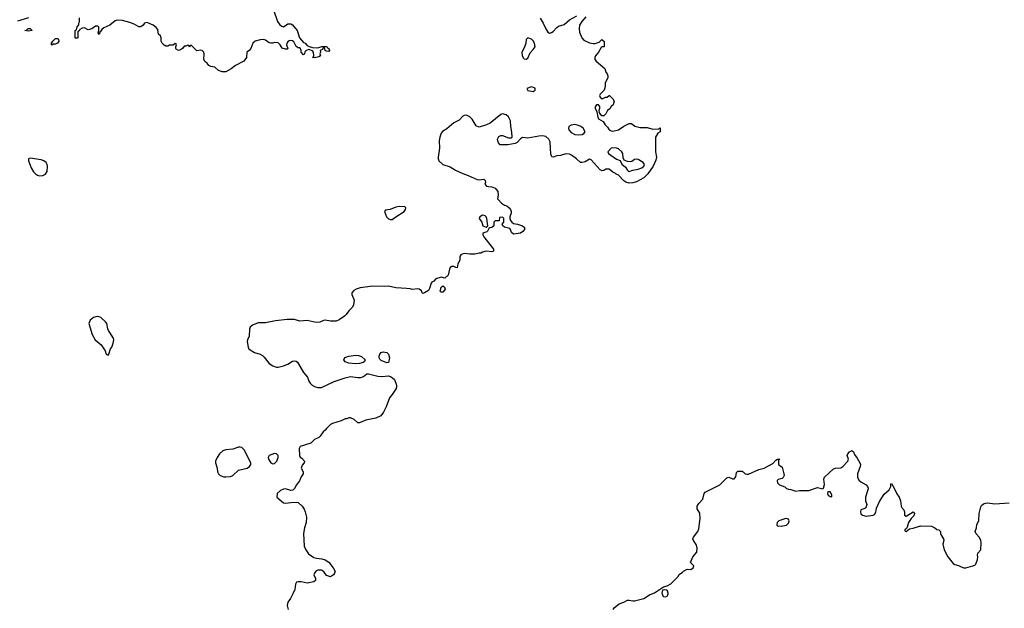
# Model space of a CAD drawing. Header units: inches. Extents: x 2396598 to 2566999, y 262085 to 451979.
# Tile 64 of 256: x 2512313 to 2523196, y 319842 to 326349. Entities that reach past the tile are written whole.
import ezdxf

# ---------------------------------------------------------------- set-up
doc = ezdxf.new("R2010")
doc.units = ezdxf.units.IN
doc.header["$MEASUREMENT"] = 0
for name, color, linetype in [('C5311', 7, 'Continuous'), ('C5312', 7, 'Continuous'), ('C5322', 7, 'Continuous')]:
    doc.layers.add(name, color=color, linetype=linetype)

msp = doc.modelspace()

# ---------------------------------------------------------------- linework, layer by layer
at = {"layer": 'C5311', "color": 5, "elevation": 40}
for points in [[(2515331, 320000), (2515306, 319950), (2515276, 319910), (2515271, 319871), (2515281, 319830)], [(2518873, 319830), (2518889, 319850), (2518939, 319890), (2518992, 319908), (2519030, 319931), (2519050, 319933), (2519090, 319923), (2519110, 319923), (2519210, 319951), (2519275, 319990), (2519301, 320000)], [(2519414, 320000), (2519420, 319980), (2519430, 319971), (2519450, 319970), (2519470, 319975), (2519478, 319990), (2519479, 320000)]]:
    msp.add_lwpolyline(points, dxfattribs=at)
at = {"layer": 'C5312', "color": 5}
for points, elevation in [([(2515119, 326459), (2515164, 326330), (2515190, 326291), (2515210, 326276), (2515230, 326271), (2515276, 326304), (2515310, 326305), (2515330, 326291), (2515379, 326230), (2515407, 326147), (2515450, 326098), (2515470, 326091), (2515490, 326062), (2515511, 326051), (2515550, 326041), (2515610, 326039), (2515651, 326051), (2515708, 326052), (2515717, 326037), (2515731, 326030), (2515736, 326010), (2515730, 325998), (2515701, 326001), (2515688, 326010), (2515682, 326042), (2515670, 326046), (2515659, 326021), (2515634, 326010), (2515638, 325990), (2515631, 325970), (2515638, 325950), (2515621, 325939), (2515570, 325926), (2515548, 325930), (2515560, 325940), (2515563, 325950), (2515560, 325990), (2515550, 326003), (2515510, 326019), (2515490, 326014), (2515474, 326006), (2515466, 325994), (2515462, 325970), (2515450, 325962), (2515423, 325990), (2515424, 326010), (2515414, 326034), (2515410, 326038), (2515390, 326037), (2515370, 326053), (2515343, 326103), (2515330, 326114), (2515302, 326118), (2515290, 326115), (2515276, 326104), (2515266, 326090), (2515262, 326070), (2515277, 326030), (2515270, 326023), (2515250, 326022), (2515216, 326036), (2515192, 326072), (2515170, 326092), (2515130, 326096), (2515110, 326090), (2515090, 326090), (2515070, 326095), (2515030, 326124), (2515011, 326131), (2514970, 326128), (2514916, 326110), (2514889, 326091), (2514867, 326030), (2514851, 326009), (2514825, 325990), (2514821, 325930), (2514791, 325890), (2514698, 325842), (2514650, 325806), (2514590, 325774), (2514550, 325774), (2514510, 325789), (2514470, 325824), (2514426, 325830), (2514403, 325843), (2514386, 325870), (2514363, 325883), (2514348, 325910), (2514353, 325970), (2514349, 325990), (2514330, 326009), (2514310, 326014), (2514270, 326006), (2514210, 326066), (2514198, 326062), (2514190, 326046), (2514182, 326062), (2514170, 326066), (2514150, 326058), (2514130, 326058), (2514111, 326029), (2514090, 326015), (2514070, 326009), (2514042, 326022), (2514038, 326030), (2514038, 326050), (2514046, 326070), (2514042, 326082), (2514030, 326086), (2514010, 326066), (2513970, 326066), (2513950, 326058), (2513930, 326058), (2513910, 326066), (2513888, 326090), (2513878, 326110), (2513878, 326150), (2513868, 326170), (2513849, 326190), (2513839, 326239), (2513823, 326263), (2513789, 326290), (2513730, 326316), (2513710, 326317), (2513692, 326310), (2513676, 326290), (2513651, 326270), (2513630, 326269), (2513580, 326300), (2513530, 326319), (2513450, 326339), (2513390, 326343), (2513370, 326336), (2513310, 326290), (2513242, 326258), (2513220, 326240), (2513210, 326222), (2513201, 326219), (2513190, 326186), (2513182, 326202), (2513189, 326230), (2513188, 326268), (2513178, 326278), (2513150, 326279), (2513111, 326249), (2513070, 326238), (2513030, 326258), (2513004, 326256), (2512978, 326242), (2512970, 326226), (2512958, 326222), (2512954, 326210), (2512954, 326150), (2512950, 326146), (2512930, 326146), (2512926, 326150), (2512928, 326230), (2512942, 326238), (2512948, 326270), (2512967, 326293), (2512968, 326310), (2512975, 326325), (2512975, 326370)], 20), ([(2518066, 326366), (2518100, 326310), (2518128, 326248), (2518150, 326212), (2518170, 326201), (2518190, 326206), (2518210, 326218), (2518250, 326261), (2518270, 326276), (2518330, 326295), (2518391, 326349), (2518470, 326390)], 40), ([(2512410, 326369), (2512290, 326333)], 20), ([(2518570, 326381), (2518525, 326330), (2518502, 326290), (2518496, 326250), (2518502, 326210), (2518527, 326150), (2518550, 326121), (2518610, 326095), (2518655, 326085), (2518675, 326085), (2518719, 326101), (2518749, 326131), (2518773, 326107), (2518774, 326050), (2518750, 326048), (2518740, 326040), (2518710, 325989), (2518678, 325950), (2518671, 325930), (2518671, 325910), (2518685, 325890), (2518779, 325810), (2518791, 325770), (2518807, 325750), (2518814, 325730), (2518813, 325707), (2518786, 325650), (2518785, 325610), (2518772, 325570), (2518730, 325526), (2518722, 325510), (2518730, 325494), (2518750, 325474), (2518788, 325492), (2518807, 325493), (2518828, 325512), (2518832, 325512), (2518870, 325474), (2518882, 325450), (2518871, 325409), (2518852, 325390), (2518837, 325363), (2518810, 325346), (2518793, 325307), (2518770, 325286), (2518747, 325287), (2518720, 325320), (2518718, 325350), (2518726, 325370), (2518726, 325390), (2518710, 325406), (2518690, 325406), (2518673, 325387), (2518672, 325370), (2518694, 325330), (2518702, 325270), (2518710, 325254), (2518764, 325224), (2518786, 325186), (2518810, 325162), (2518830, 325132), (2518850, 325122), (2518870, 325118), (2518930, 325131), (2518990, 325171), (2519050, 325202), (2519070, 325202), (2519090, 325192), (2519111, 325171), (2519170, 325156), (2519250, 325156), (2519310, 325139), (2519378, 325142), (2519390, 325152), (2519394, 325150), (2519392, 325110), (2519367, 325093), (2519339, 325050), (2519342, 324890), (2519351, 324830), (2519343, 324797), (2519316, 324730), (2519256, 324644), (2519210, 324599), (2519130, 324555), (2519090, 324544), (2519050, 324542), (2519014, 324554), (2518990, 324569), (2518932, 324632), (2518870, 324662), (2518830, 324695), (2518790, 324695), (2518770, 324682), (2518750, 324678), (2518730, 324688), (2518630, 324798), (2518610, 324808), (2518562, 324778), (2518530, 324769), (2518510, 324769), (2518469, 324810), (2518414, 324850), (2518390, 324861), (2518350, 324865), (2518290, 324848), (2518250, 324844), (2518210, 324828), (2518194, 324834), (2518183, 324863), (2518177, 324997), (2518161, 325030), (2518130, 325057), (2518090, 325064), (2518050, 325062), (2517930, 325040), (2517870, 325045), (2517848, 325032), (2517810, 324990), (2517790, 324981), (2517710, 324964), (2517625, 324965), (2517607, 324987), (2517598, 325010), (2517596, 325030), (2517610, 325056), (2517630, 325067), (2517650, 325067), (2517716, 325044), (2517750, 325042), (2517755, 325050), (2517753, 325107), (2517740, 325170), (2517738, 325230), (2517716, 325276), (2517690, 325297), (2517650, 325307), (2517630, 325301), (2517513, 325207), (2517473, 325187), (2517390, 325162), (2517357, 325177), (2517315, 325250), (2517290, 325275), (2517250, 325292), (2517225, 325290), (2517210, 325281), (2517170, 325237), (2517110, 325209), (2517036, 325144), (2516986, 325114), (2516970, 325096), (2516956, 325050), (2516950, 325010), (2516955, 324930), (2516938, 324830), (2516939, 324810), (2516947, 324790), (2516991, 324750), (2517070, 324722), (2517130, 324685), (2517210, 324647), (2517270, 324627), (2517370, 324583), (2517390, 324579), (2517445, 324585), (2517458, 324570), (2517462, 324550), (2517454, 324530), (2517474, 324510), (2517496, 324504), (2517530, 324502), (2517570, 324485), (2517599, 324450), (2517603, 324410), (2517596, 324370), (2517601, 324361), (2517639, 324319), (2517670, 324299), (2517698, 324290), (2517725, 324270), (2517738, 324250), (2517745, 324230), (2517745, 324210), (2517731, 324170), (2517731, 324150), (2517738, 324130), (2517751, 324110), (2517770, 324096), (2517814, 324090), (2517872, 324070), (2517891, 324050), (2517891, 324030), (2517874, 324006), (2517850, 323989), (2517770, 323978), (2517750, 323998), (2517739, 324030), (2517730, 324042), (2517670, 324055), (2517655, 324070), (2517646, 324090), (2517666, 324110), (2517666, 324150), (2517650, 324166), (2517618, 324162), (2517613, 324127), (2517570, 324126), (2517554, 324110), (2517554, 324070), (2517532, 324050), (2517511, 324049), (2517498, 324042), (2517482, 324010), (2517475, 324005), (2517434, 323990), (2517434, 323970), (2517442, 323950), (2517551, 323811), (2517551, 323790), (2517530, 323784), (2517470, 323789), (2517430, 323779), (2517410, 323769), (2517391, 323769), (2517342, 323758), (2517290, 323756), (2517230, 323763), (2517203, 323757), (2517190, 323749), (2517179, 323730), (2517179, 323690), (2517156, 323650), (2517150, 323606), (2517132, 323608), (2517110, 323619), (2517090, 323619), (2517072, 323610), (2517063, 323590), (2517050, 323526), (2517014, 323490), (2516970, 323501), (2516914, 323486), (2516890, 323458), (2516870, 323448), (2516862, 323438), (2516843, 323377), (2516830, 323355), (2516788, 323328), (2516770, 323322), (2516762, 323330), (2516753, 323353), (2516730, 323369), (2516713, 323373), (2516650, 323365), (2516630, 323373), (2516590, 323379), (2516470, 323385), (2516390, 323403), (2516350, 323399), (2516218, 323402), (2516077, 323383), (2516031, 323369), (2516006, 323354), (2515986, 323330), (2515986, 323310), (2516011, 323250), (2516004, 323196), (2515991, 323170), (2515951, 323130), (2515923, 323090), (2515903, 323070), (2515843, 323030), (2515810, 323015), (2515750, 323015), (2515690, 323026), (2515670, 323024), (2515630, 323005), (2515590, 323000), (2515490, 323022), (2515410, 323018), (2515350, 323035), (2515270, 323033), (2515141, 323019), (2515030, 322997), (2514950, 322996), (2514887, 322973), (2514862, 322950), (2514852, 322928), (2514849, 322850), (2514830, 322810), (2514827, 322790), (2514837, 322730), (2514847, 322710), (2514859, 322699), (2514909, 322669), (2514970, 322650), (2514996, 322636), (2515017, 322617), (2515069, 322549), (2515110, 322523), (2515150, 322509), (2515170, 322508), (2515230, 322524), (2515278, 322542), (2515330, 322573), (2515350, 322579), (2515370, 322574), (2515382, 322562), (2515450, 322447), (2515496, 322396), (2515510, 322352), (2515524, 322330), (2515547, 322307), (2515570, 322293), (2515610, 322283), (2515650, 322284), (2515788, 322348), (2515910, 322390), (2515970, 322403), (2516050, 322393), (2516085, 322395), (2516114, 322406), (2516150, 322433), (2516170, 322435), (2516270, 322407), (2516315, 322405), (2516390, 322411), (2516410, 322404), (2516435, 322390), (2516454, 322370), (2516479, 322310), (2516479, 322290), (2516473, 322270), (2516430, 322204), (2516399, 322170), (2516363, 322070), (2516334, 322010), (2516306, 321970), (2516250, 321942), (2516138, 321922), (2516070, 321893), (2516050, 321894), (2516009, 321929), (2515970, 321948), (2515950, 321948), (2515930, 321938), (2515910, 321935), (2515866, 321914), (2515770, 321884), (2515748, 321872), (2515706, 321830), (2515690, 321810), (2515668, 321792), (2515635, 321745), (2515618, 321730), (2515570, 321709), (2515530, 321669), (2515414, 321630), (2515402, 321610), (2515405, 321530), (2515412, 321512), (2515430, 321502), (2515462, 321470), (2515458, 321450), (2515437, 321423), (2515425, 321390), (2515445, 321350), (2515446, 321330), (2515424, 321296), (2515405, 321250), (2515373, 321207), (2515350, 321165), (2515332, 321148), (2515310, 321144), (2515250, 321161), (2515230, 321159), (2515195, 321145), (2515159, 321110), (2515156, 321070), (2515229, 321009), (2515250, 321003), (2515310, 321013), (2515374, 321014), (2515390, 321010), (2515436, 320970), (2515458, 320938), (2515470, 320910), (2515484, 320850), (2515481, 320790), (2515460, 320730), (2515450, 320670), (2515459, 320530), (2515475, 320490), (2515504, 320444), (2515565, 320405), (2515595, 320395), (2515652, 320390), (2515690, 320376), (2515730, 320351), (2515778, 320290), (2515799, 320250), (2515793, 320230), (2515781, 320210), (2515750, 320189), (2515705, 320205), (2515680, 320240), (2515658, 320258), (2515650, 320262), (2515610, 320262), (2515586, 320254), (2515571, 320230), (2515566, 320210), (2515582, 320170), (2515582, 320150), (2515566, 320134), (2515490, 320121), (2515425, 320135), (2515390, 320135), (2515374, 320130), (2515362, 320110), (2515356, 320050), (2515331, 320000)], 40), ([(2519301, 320000), (2519329, 320011), (2519430, 320078), (2519469, 320091), (2519510, 320112), (2519588, 320190), (2519603, 320217), (2519640, 320240), (2519650, 320252), (2519690, 320274), (2519730, 320272), (2519758, 320290), (2519766, 320310), (2519728, 320350), (2519755, 320410), (2519797, 320463), (2519801, 320510), (2519790, 320548), (2519759, 320590), (2519754, 320610), (2519759, 320630), (2519809, 320690), (2519821, 320719), (2519834, 320834), (2519832, 320892), (2519802, 320942), (2519803, 320970), (2519821, 320999), (2519864, 321050), (2519879, 321110), (2519890, 321126), (2520000, 321180)], 40), ([(2519479, 320000), (2519481, 320010), (2519474, 320034), (2519461, 320041), (2519435, 320045), (2519417, 320043), (2519410, 320010), (2519414, 320000)], 40)]:
    msp.add_lwpolyline(points, dxfattribs=dict(at, elevation=elevation))
for points, elevation in [([(2512410, 326222), (2512368, 326230), (2512390, 326234), (2512406, 326250), (2512429, 326251), (2512451, 326231), (2512450, 326228)], 20), ([(2512670, 326068), (2512666, 326070), (2512666, 326090), (2512678, 326110), (2512710, 326142), (2512730, 326142), (2512737, 326137), (2512742, 326130), (2512745, 326110), (2512731, 326089), (2512710, 326078), (2512682, 326078)], 20), ([(2517930, 326148), (2517912, 326130), (2517907, 326090), (2517893, 326047), (2517863, 325990), (2517867, 325950), (2517883, 325923), (2517890, 325916), (2517910, 325911), (2517930, 325922), (2517956, 325984), (2517990, 326018), (2518009, 326050), (2518004, 326090), (2517990, 326115), (2517970, 326133)], 40), ([(2517970, 325606), (2517918, 325590), (2517930, 325567), (2517990, 325554), (2518009, 325570), (2518011, 325591)], 40), ([(2518450, 325189), (2518410, 325184), (2518382, 325170), (2518378, 325150), (2518381, 325130), (2518410, 325101), (2518450, 325081), (2518490, 325076), (2518530, 325081), (2518548, 325090), (2518562, 325110), (2518542, 325150), (2518515, 325170), (2518490, 325181)], 40), ([(2518870, 324933), (2518851, 324929), (2518812, 324890), (2518822, 324870), (2518846, 324850), (2518908, 324808), (2518951, 324791), (2518970, 324752), (2519010, 324718), (2519028, 324688), (2519038, 324678), (2519051, 324671), (2519090, 324685), (2519150, 324695), (2519189, 324710), (2519213, 324730), (2519219, 324750), (2519205, 324770), (2519150, 324805), (2519130, 324809), (2519110, 324805), (2519078, 324782), (2519061, 324779), (2519030, 324781), (2518996, 324796), (2518983, 324823), (2518980, 324870), (2518970, 324889), (2518930, 324920), (2518910, 324929)], 40), ([(2512430, 324817), (2512410, 324810), (2512410, 324790), (2512441, 324710), (2512466, 324666), (2512486, 324646), (2512510, 324631), (2512530, 324624), (2512570, 324625), (2512598, 324642), (2512615, 324670), (2512620, 324730), (2512616, 324750), (2512604, 324770), (2512580, 324790), (2512550, 324799)], 40), ([(2516510, 324283), (2516470, 324276), (2516409, 324251), (2516355, 324245), (2516347, 324230), (2516369, 324170), (2516390, 324149), (2516410, 324140), (2516430, 324139), (2516470, 324170), (2516563, 324230), (2516578, 324250), (2516582, 324270), (2516570, 324279)], 40), ([(2517430, 324189), (2517398, 324170), (2517391, 324150), (2517421, 324110), (2517431, 324071), (2517470, 324054), (2517486, 324070), (2517476, 324150), (2517469, 324169), (2517459, 324179)], 40), ([(2516970, 323338), (2516958, 323350), (2516963, 323357), (2516970, 323392), (2516990, 323405), (2517010, 323391), (2517015, 323370), (2517010, 323358), (2516990, 323338)], 40), ([(2513170, 323066), (2513130, 323056), (2513092, 323028), (2513079, 322990), (2513113, 322870), (2513148, 322808), (2513214, 322754), (2513257, 322690), (2513270, 322652), (2513290, 322642), (2513298, 322650), (2513317, 322710), (2513330, 322727), (2513348, 322772), (2513353, 322810), (2513350, 322830), (2513294, 322914), (2513286, 322930), (2513275, 322990), (2513263, 323010), (2513210, 323056), (2513190, 323064)], 40), ([(2516030, 322546), (2515950, 322553), (2515910, 322568), (2515894, 322590), (2515907, 322613), (2515950, 322629), (2516030, 322640), (2516058, 322638), (2516090, 322625), (2516131, 322590), (2516126, 322570), (2516110, 322561), (2516070, 322550)], 40), ([(2516370, 322556), (2516310, 322583), (2516295, 322595), (2516286, 322610), (2516286, 322630), (2516292, 322650), (2516310, 322670), (2516330, 322676), (2516350, 322674), (2516370, 322668), (2516390, 322650), (2516399, 322610), (2516390, 322558)], 40), ([(2514750, 321624), (2514730, 321622), (2514670, 321602), (2514590, 321595), (2514557, 321583), (2514521, 321550), (2514496, 321510), (2514479, 321470), (2514476, 321450), (2514497, 321390), (2514499, 321350), (2514511, 321330), (2514530, 321311), (2514570, 321296), (2514590, 321294), (2514642, 321298), (2514670, 321309), (2514730, 321370), (2514828, 321392), (2514854, 321410), (2514869, 321430), (2514869, 321450), (2514794, 321594), (2514770, 321619)], 40), ([(2515130, 321553), (2515071, 321530), (2515061, 321510), (2515063, 321490), (2515090, 321451), (2515110, 321438), (2515130, 321442), (2515154, 321470), (2515169, 321510), (2515169, 321530), (2515150, 321549)], 40)]:
    msp.add_lwpolyline(points, close=True, dxfattribs=dict(at, elevation=elevation))
at = {"layer": 'C5322', "color": 5, "elevation": 40}
msp.add_lwpolyline([(2520000, 321180), (2520050, 321205), (2520130, 321285), (2520150, 321292), (2520190, 321272), (2520210, 321272), (2520230, 321294), (2520237, 321343), (2520250, 321357), (2520298, 321358), (2520311, 321351), (2520332, 321330), (2520350, 321323), (2520370, 321324), (2520484, 321376), (2520542, 321390), (2520637, 321443), (2520670, 321478), (2520688, 321490), (2520711, 321491), (2520714, 321490), (2520702, 321478), (2520702, 321430), (2520741, 321401), (2520760, 321330), (2520762, 321310), (2520752, 321288), (2520742, 321278), (2520696, 321264), (2520687, 321253), (2520691, 321230), (2520710, 321206), (2520770, 321185), (2520788, 321168), (2520810, 321158), (2520835, 321155), (2520890, 321138), (2520934, 321146), (2521034, 321146), (2521130, 321176), (2521190, 321161), (2521199, 321170), (2521209, 321210), (2521203, 321270), (2521209, 321290), (2521310, 321383), (2521330, 321390), (2521390, 321396), (2521410, 321411), (2521465, 321470), (2521473, 321490), (2521461, 321530), (2521466, 321550), (2521484, 321570), (2521510, 321585), (2521530, 321572), (2521541, 321541), (2521570, 321501), (2521599, 321450), (2521605, 321430), (2521603, 321410), (2521573, 321330), (2521573, 321290), (2521590, 321259), (2521610, 321239), (2521670, 321207), (2521685, 321190), (2521691, 321170), (2521688, 321150), (2521662, 321070), (2521663, 321030), (2521675, 320990), (2521671, 320969), (2521666, 320954), (2521655, 320945), (2521611, 320929), (2521605, 320910), (2521610, 320885), (2521630, 320871), (2521670, 320861), (2521746, 320870), (2521760, 320880), (2521775, 320905), (2521785, 320950), (2521817, 321023), (2521870, 321102), (2521922, 321150), (2521941, 321190), (2521942, 321210), (2521950, 321222), (2521984, 321164), (2522007, 321107), (2522035, 321070), (2522048, 321030), (2522056, 320970), (2522067, 320950), (2522087, 320930), (2522094, 320910), (2522092, 320870), (2522110, 320861), (2522190, 320907), (2522200, 320900), (2522203, 320890), (2522195, 320865), (2522165, 320835), (2522136, 320790), (2522123, 320737), (2522116, 320724), (2522098, 320710), (2522098, 320698), (2522110, 320692), (2522150, 320722), (2522190, 320727), (2522270, 320755), (2522390, 320751), (2522430, 320732), (2522450, 320712), (2522471, 320711), (2522491, 320691), (2522491, 320670), (2522498, 320650), (2522525, 320610), (2522526, 320590), (2522516, 320550), (2522531, 320490), (2522571, 320410), (2522630, 320338), (2522650, 320326), (2522690, 320316), (2522720, 320300), (2522750, 320291), (2522770, 320291), (2522850, 320311), (2522870, 320318), (2522882, 320330), (2522900, 320380), (2522902, 320410), (2522898, 320430), (2522902, 320450), (2522935, 320490), (2522942, 320570), (2522938, 320590), (2522923, 320623), (2522884, 320664), (2522875, 320690), (2522889, 320730), (2522894, 320770), (2522914, 320810), (2522920, 320890), (2522936, 320964), (2522943, 320977), (2522965, 320995), (2522990, 321005), (2523010, 321006), (2523090, 320996), (2523250, 321007)], dxfattribs=at)
for points in [[(2521245, 321130), (2521241, 321110), (2521250, 321091), (2521270, 321079), (2521290, 321074), (2521290, 321098), (2521270, 321129)], [(2520790, 320833), (2520770, 320832), (2520705, 320810), (2520686, 320790), (2520682, 320770), (2520682, 320762), (2520692, 320752), (2520730, 320751), (2520790, 320761), (2520810, 320782), (2520819, 320810), (2520810, 320828)]]:
    msp.add_lwpolyline(points, close=True, dxfattribs=at)

doc.saveas('drawing.dxf')
